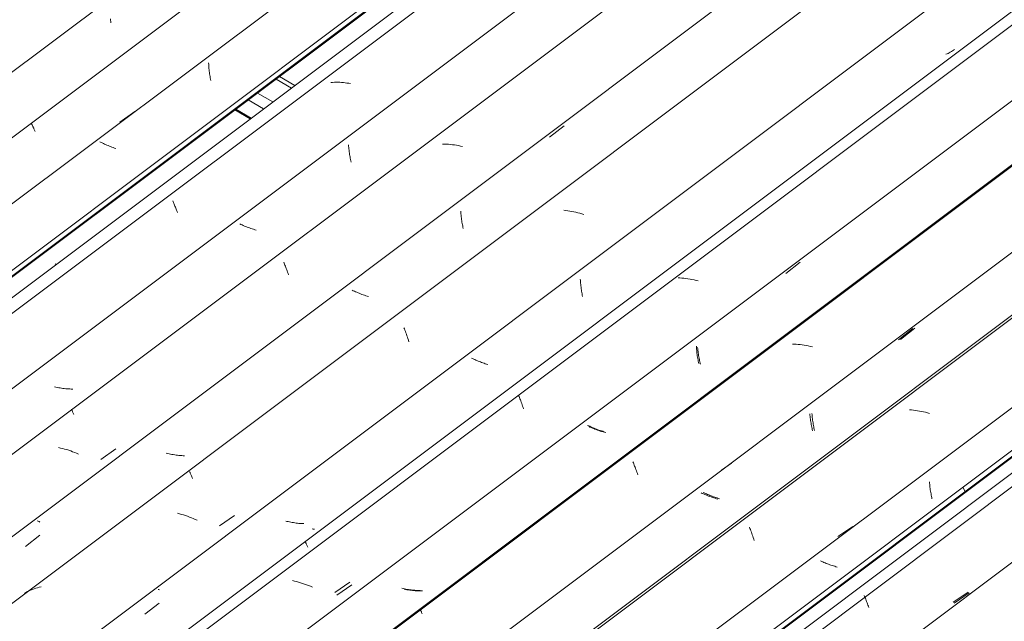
# Model space of a CAD drawing. Header units: metres. Extents: x -16.8 to 29.9, y -11.9 to 37.1.
# Tile 125 of 202: x 22.019 to 23.125, y -7.216 to -6.54. Entities that reach past the tile are written whole.
import ezdxf

# ---------------------------------------------------------------- set-up
doc = ezdxf.new("R2010")
doc.units = ezdxf.units.M
for name, color, linetype, lineweight in [('A-FLOR-PATT', 7, 'Continuous', 5), ('A-GLAZ-CWMG', 7, 'Continuous', 5), ('A-ROOF', 7, 'Continuous', 5)]:
    doc.layers.add(name, color=color, linetype=linetype, lineweight=lineweight)

# ---------------------------------------------------------------- blocks, each defined once
blk = doc.blocks.new('FP_590-ISO_04')
at = {"layer": 'A-GLAZ-CWMG'}
blk.add_line((8.3791, -4.7876), (4.712, -7.54), dxfattribs=at)
at = {"layer": 'A-GLAZ-CWMG', "color": 9, "true_color": 0xc0c0c0}
for p, q in [((5.9647, -6.6105), (5.9627, -6.6107)), ((5.9667, -6.6104), (5.9647, -6.6105)), ((5.9687, -6.6104), (5.9667, -6.6104)), ((5.9707, -6.6104), (5.9687, -6.6104)), ((5.9727, -6.6104), (5.9707, -6.6104)), ((5.9747, -6.6106), (5.9727, -6.6104)), ((5.9768, -6.6107), (5.9747, -6.6106)), ((5.9788, -6.6109), (5.9768, -6.6107)), ((5.9809, -6.6112), (5.9788, -6.6109)), ((5.983, -6.6115), (5.9809, -6.6112)), ((5.985, -6.6119), (5.983, -6.6115)), ((5.785, -6.7438), (5.7854, -6.7446)), ((5.7854, -6.7446), (5.7858, -6.7455)), ((5.7858, -6.7455), (5.7862, -6.7465)), ((5.7862, -6.7465), (5.7866, -6.7475)), ((5.7866, -6.7475), (5.7871, -6.7485)), ((5.7871, -6.7485), (5.7875, -6.7496)), ((5.7875, -6.7496), (5.788, -6.7507)), ((5.788, -6.7507), (5.7885, -6.7519)), ((5.7885, -6.7519), (5.789, -6.7531)), ((5.789, -6.7531), (5.7894, -6.7543)), ((5.7894, -6.7543), (5.7899, -6.7556)), ((5.7899, -6.7556), (5.7904, -6.7569))]:
    blk.add_line(p, q, dxfattribs=at)
blk = doc.blocks.new('FP_591-ISO_04')
at = {"layer": 'A-GLAZ-CWMG', "color": 9, "true_color": 0xc0c0c0}
for p, q in [((5.9826, -6.6806), (5.9827, -6.6822)), ((5.9827, -6.6822), (5.9828, -6.6837)), ((5.9828, -6.6837), (5.983, -6.6853)), ((5.983, -6.6853), (5.9832, -6.6868)), ((5.9832, -6.6868), (5.9834, -6.6884)), ((5.9834, -6.6884), (5.9836, -6.6899)), ((5.9836, -6.6899), (5.9838, -6.6914)), ((5.9838, -6.6914), (5.9841, -6.6929)), ((5.9841, -6.6929), (5.9843, -6.6943)), ((5.9843, -6.6943), (5.9846, -6.6958)), ((5.9846, -6.6958), (5.9849, -6.6972)), ((5.9849, -6.6972), (5.9852, -6.6986)), ((5.9852, -6.6986), (5.9855, -6.7)), ((5.8616, -6.7702), (5.8603, -6.7696)), ((5.863, -6.7708), (5.8616, -6.7702)), ((5.8644, -6.7714), (5.863, -6.7708)), ((5.8657, -6.772), (5.8644, -6.7714)), ((5.8672, -6.7725), (5.8657, -6.772)), ((5.8686, -6.7731), (5.8672, -6.7725)), ((5.87, -6.7737), (5.8686, -6.7731)), ((5.8715, -6.7742), (5.87, -6.7737)), ((5.873, -6.7747), (5.8715, -6.7742)), ((5.8744, -6.7752), (5.873, -6.7747)), ((5.8759, -6.7757), (5.8744, -6.7752)), ((5.8775, -6.7762), (5.8759, -6.7757)), ((5.879, -6.7767), (5.8775, -6.7762)), ((5.6537, -6.9531), (5.6521, -6.9528)), ((5.6553, -6.9535), (5.6537, -6.9531)), ((5.6569, -6.9538), (5.6553, -6.9535)), ((5.6584, -6.9541), (5.6569, -6.9538)), ((5.66, -6.9543), (5.6584, -6.9541)), ((5.6616, -6.9545), (5.66, -6.9543)), ((5.6632, -6.9547), (5.6616, -6.9545)), ((5.6648, -6.9549), (5.6632, -6.9547)), ((5.6664, -6.9551), (5.6648, -6.9549)), ((5.668, -6.9552), (5.6664, -6.9551)), ((5.6696, -6.9552), (5.668, -6.9552)), ((5.6711, -6.9553), (5.6696, -6.9552)), ((5.6727, -6.9553), (5.6711, -6.9553))]:
    blk.add_line(p, q, dxfattribs=at)
blk = doc.blocks.new('FP_592-ISO_04')
at = {"layer": 'A-GLAZ-CWMG'}
blk.add_line((8.6037, -4.7776), (4.8325, -7.6081), dxfattribs=at)
at = {"layer": 'A-GLAZ-CWMG', "color": 9, "true_color": 0xc0c0c0}
for p, q in [((6.0904, -6.6799), (6.0882, -6.6798)), ((6.0926, -6.6799), (6.0904, -6.6799)), ((6.0948, -6.68), (6.0926, -6.6799)), ((6.0971, -6.6802), (6.0948, -6.68)), ((6.0993, -6.6805), (6.0971, -6.6802)), ((6.1016, -6.6808), (6.0993, -6.6805)), ((6.1038, -6.6811), (6.1016, -6.6808)), ((6.1061, -6.6816), (6.1038, -6.6811)), ((6.1084, -6.682), (6.1061, -6.6816)), ((6.1107, -6.6826), (6.1084, -6.682)), ((5.9098, -6.8127), (5.9102, -6.8137)), ((5.9102, -6.8137), (5.9107, -6.8149)), ((5.9107, -6.8149), (5.9112, -6.816)), ((5.9112, -6.816), (5.9117, -6.8172)), ((5.9117, -6.8172), (5.9122, -6.8185)), ((5.9122, -6.8185), (5.9127, -6.8198)), ((5.9127, -6.8198), (5.9132, -6.8211)), ((5.9132, -6.8211), (5.9137, -6.8225)), ((5.9137, -6.8225), (5.9142, -6.8239)), ((5.9142, -6.8239), (5.9148, -6.8254)), ((5.9148, -6.8254), (5.9153, -6.8269)), ((5.6714, -6.978), (5.6714, -6.9783)), ((5.6714, -6.9783), (5.6715, -6.9786)), ((5.6715, -6.9786), (5.6717, -6.979)), ((5.6717, -6.979), (5.6719, -6.9794)), ((5.6719, -6.9794), (5.6721, -6.9799)), ((5.6721, -6.9799), (5.6723, -6.9804)), ((5.6723, -6.9804), (5.6726, -6.981)), ((5.6726, -6.981), (5.6728, -6.9816)), ((5.6728, -6.9816), (5.6731, -6.9823)), ((5.6731, -6.9823), (5.6735, -6.983)), ((5.6735, -6.983), (5.6738, -6.9838)), ((5.6591, -7.0216), (5.6568, -7.021)), ((5.6614, -7.0221), (5.6591, -7.0216)), ((5.6636, -7.0228), (5.6614, -7.0221)), ((5.6659, -7.0234), (5.6636, -7.0228)), ((5.6682, -7.0241), (5.6659, -7.0234)), ((5.6704, -7.0249), (5.6682, -7.0241)), ((5.6726, -7.0257), (5.6704, -7.0249)), ((5.6749, -7.0266), (5.6726, -7.0257)), ((5.7043, -7.0344), (5.721, -7.0226)), ((5.6771, -7.0274), (5.6749, -7.0266)), ((5.6792, -7.0284), (5.6771, -7.0274))]:
    blk.add_line(p, q, dxfattribs=at)
blk = doc.blocks.new('FP_593-ISO_04')
at = {"layer": 'A-GLAZ-CWMG', "color": 9, "true_color": 0xc0c0c0}
for p, q in [((6.2086, -6.6721), (6.2248, -6.6595)), ((6.1088, -6.7552), (6.1089, -6.7568)), ((6.1089, -6.7568), (6.109, -6.7584)), ((6.109, -6.7584), (6.1092, -6.7599)), ((6.1092, -6.7599), (6.1093, -6.7615)), ((6.1093, -6.7615), (6.1095, -6.763)), ((6.1095, -6.763), (6.1097, -6.7645)), ((6.1097, -6.7645), (6.1099, -6.766)), ((6.1099, -6.766), (6.1101, -6.7675)), ((6.1101, -6.7675), (6.1103, -6.769)), ((6.1103, -6.769), (6.1106, -6.7705)), ((6.1106, -6.7705), (6.1109, -6.7719)), ((6.1109, -6.7719), (6.1111, -6.7734)), ((6.1111, -6.7734), (6.1114, -6.7748)), ((5.9879, -6.8447), (5.9866, -6.8441)), ((5.9892, -6.8453), (5.9879, -6.8447)), ((5.9905, -6.8459), (5.9892, -6.8453)), ((5.9919, -6.8465), (5.9905, -6.8459)), ((5.9933, -6.8471), (5.9919, -6.8465)), ((5.9947, -6.8476), (5.9933, -6.8471)), ((5.9961, -6.8482), (5.9947, -6.8476)), ((5.9975, -6.8488), (5.9961, -6.8482)), ((5.999, -6.8493), (5.9975, -6.8488)), ((6.0004, -6.8498), (5.999, -6.8493)), ((6.0019, -6.8503), (6.0004, -6.8498)), ((6.0034, -6.8508), (6.0019, -6.8503)), ((6.0049, -6.8513), (6.0034, -6.8508)), ((5.7794, -7.0277), (5.7778, -7.0274)), ((5.781, -7.0281), (5.7794, -7.0277)), ((5.7825, -7.0284), (5.781, -7.0281)), ((5.7841, -7.0287), (5.7825, -7.0284)), ((5.7857, -7.029), (5.7841, -7.0287)), ((5.7873, -7.0293), (5.7857, -7.029)), ((5.7889, -7.0295), (5.7873, -7.0293)), ((5.7904, -7.0297), (5.7889, -7.0295)), ((5.792, -7.0299), (5.7904, -7.0297)), ((5.7936, -7.03), (5.792, -7.0299)), ((5.7952, -7.0301), (5.7936, -7.03)), ((5.7968, -7.0302), (5.7952, -7.0301)), ((5.7983, -7.0302), (5.7968, -7.0302)), ((5.6338, -7.1038), (5.6328, -7.1033)), ((5.6348, -7.1044), (5.6338, -7.1038)), ((5.6358, -7.1049), (5.6348, -7.1044)), ((5.6195, -7.1323), (5.6357, -7.1197))]:
    blk.add_line(p, q, dxfattribs=at)
blk = doc.blocks.new('FP_594-ISO_04')
at = {"layer": 'A-GLAZ-CWMG'}
blk.add_line((11.3491, -2.8845), (4.9604, -7.6796), dxfattribs=at)
at = {"layer": 'A-GLAZ-CWMG', "color": 9, "true_color": 0xc0c0c0}
for p, q in [((6.2267, -6.7544), (6.2244, -6.7542)), ((6.229, -6.7548), (6.2267, -6.7544)), ((6.2312, -6.7551), (6.229, -6.7548)), ((6.2335, -6.7555), (6.2312, -6.7551)), ((6.2358, -6.756), (6.2335, -6.7555)), ((6.238, -6.7565), (6.2358, -6.756)), ((6.2403, -6.757), (6.238, -6.7565)), ((6.2426, -6.7576), (6.2403, -6.757)), ((6.2448, -6.7583), (6.2426, -6.7576)), ((6.2471, -6.759), (6.2448, -6.7583)), ((6.0449, -6.8863), (6.0454, -6.8877)), ((6.0454, -6.8877), (6.046, -6.8891)), ((6.046, -6.8891), (6.0465, -6.8906)), ((6.0465, -6.8906), (6.0471, -6.8921)), ((6.0471, -6.8921), (6.0476, -6.8936)), ((6.0476, -6.8936), (6.0482, -6.8953)), ((6.0482, -6.8953), (6.0488, -6.8969)), ((6.0488, -6.8969), (6.0493, -6.8986)), ((6.0493, -6.8986), (6.0499, -6.9004)), ((6.0499, -6.9004), (6.0505, -6.9022)), ((5.804, -7.0481), (5.8042, -7.0487)), ((5.8042, -7.0487), (5.8045, -7.0492)), ((5.8045, -7.0492), (5.8047, -7.0499)), ((5.8047, -7.0499), (5.805, -7.0506)), ((5.805, -7.0506), (5.8054, -7.0514)), ((5.8054, -7.0514), (5.8057, -7.0522)), ((5.8057, -7.0522), (5.8061, -7.053)), ((5.8061, -7.053), (5.8065, -7.054)), ((5.8065, -7.054), (5.8069, -7.0549)), ((5.8069, -7.0549), (5.8073, -7.056)), ((5.7926, -7.0956), (5.7903, -7.095)), ((5.7949, -7.0962), (5.7926, -7.0956)), ((5.7971, -7.0969), (5.7949, -7.0962)), ((5.7994, -7.0976), (5.7971, -7.0969)), ((5.8016, -7.0984), (5.7994, -7.0976)), ((5.8038, -7.0992), (5.8016, -7.0984)), ((5.806, -7.1001), (5.8038, -7.0992)), ((5.8082, -7.101), (5.806, -7.1001)), ((5.8104, -7.1019), (5.8082, -7.101)), ((5.8126, -7.1029), (5.8104, -7.1019)), ((5.8375, -7.1091), (5.8544, -7.0975)), ((5.6273, -7.1806), (5.6254, -7.1814)), ((5.6292, -7.1799), (5.6273, -7.1806)), ((5.6311, -7.1793), (5.6292, -7.1799)), ((5.6331, -7.1787), (5.6311, -7.1793)), ((5.6351, -7.1781), (5.6331, -7.1787)), ((5.6371, -7.1777), (5.6351, -7.1781)), ((5.6201, -7.1841), (5.6184, -7.1851)), ((5.6218, -7.1831), (5.6201, -7.1841)), ((5.6236, -7.1822), (5.6218, -7.1831)), ((5.6254, -7.1814), (5.6236, -7.1822))]:
    blk.add_line(p, q, dxfattribs=at)
blk = doc.blocks.new('FP_595-ISO_04')
at = {"layer": 'A-GLAZ-CWMG', "color": 9, "true_color": 0xc0c0c0}
for p, q in [((6.6553, -6.5783), (6.654, -6.5789)), ((6.6565, -6.5778), (6.6553, -6.5783)), ((6.6577, -6.5772), (6.6565, -6.5778)), ((6.6589, -6.5765), (6.6577, -6.5772)), ((6.6601, -6.5758), (6.6589, -6.5765)), ((6.6612, -6.5751), (6.6601, -6.5758)), ((6.6623, -6.5744), (6.6612, -6.5751)), ((6.6635, -6.5736), (6.6623, -6.5744)), ((6.2431, -6.8316), (6.2432, -6.8332)), ((6.2432, -6.8332), (6.2433, -6.8348)), ((6.2433, -6.8348), (6.2434, -6.8363)), ((6.2434, -6.8363), (6.2435, -6.8379)), ((6.2435, -6.8379), (6.2437, -6.8394)), ((6.2437, -6.8394), (6.2439, -6.8409)), ((6.2439, -6.8409), (6.2441, -6.8425)), ((6.2441, -6.8425), (6.2443, -6.844)), ((6.2443, -6.844), (6.2445, -6.8454)), ((6.2445, -6.8454), (6.2448, -6.8469)), ((6.2448, -6.8469), (6.2451, -6.8483)), ((6.2451, -6.8483), (6.2453, -6.8498)), ((6.2453, -6.8498), (6.2456, -6.8512)), ((6.122, -6.921), (6.1209, -6.9204)), ((6.1233, -6.9216), (6.122, -6.921)), ((6.1245, -6.9221), (6.1233, -6.9216)), ((6.1257, -6.9227), (6.1245, -6.9221)), ((6.127, -6.9232), (6.1257, -6.9227)), ((6.1283, -6.9238), (6.127, -6.9232)), ((6.1296, -6.9243), (6.1283, -6.9238)), ((6.1309, -6.9248), (6.1296, -6.9243)), ((6.1322, -6.9253), (6.1309, -6.9248)), ((6.1336, -6.9258), (6.1322, -6.9253)), ((6.1349, -6.9263), (6.1336, -6.9258)), ((6.1363, -6.9268), (6.1349, -6.9263)), ((6.1377, -6.9273), (6.1363, -6.9268)), ((6.1391, -6.9277), (6.1377, -6.9273)), ((5.9134, -7.1041), (5.912, -7.1037)), ((5.9148, -7.1044), (5.9134, -7.1041)), ((5.9163, -7.1047), (5.9148, -7.1044)), ((5.9178, -7.105), (5.9163, -7.1047)), ((5.9192, -7.1053), (5.9178, -7.105)), ((5.9207, -7.1055), (5.9192, -7.1053)), ((5.9221, -7.1058), (5.9207, -7.1055)), ((5.9236, -7.106), (5.9221, -7.1058)), ((5.9251, -7.1062), (5.9236, -7.106)), ((5.9266, -7.1063), (5.9251, -7.1062)), ((5.928, -7.1064), (5.9266, -7.1063)), ((5.9295, -7.1065), (5.928, -7.1064)), ((5.931, -7.1066), (5.9295, -7.1065)), ((5.9324, -7.1066), (5.931, -7.1066)), ((5.7694, -7.1808), (5.7687, -7.1805)), ((5.7701, -7.1812), (5.7694, -7.1808)), ((5.7537, -7.2086), (5.7699, -7.196))]:
    blk.add_line(p, q, dxfattribs=at)
blk = doc.blocks.new('FP_596-ISO_04')
at = {"layer": 'A-GLAZ-CWMG'}
blk.add_line((11.4823, -2.9624), (5.0936, -7.7575), dxfattribs=at)
at = {"layer": 'A-GLAZ-CWMG', "color": 9, "true_color": 0xc0c0c0}
for p, q in [((6.3551, -6.8303), (6.3529, -6.8302)), ((6.3573, -6.8305), (6.3551, -6.8303)), ((6.3596, -6.8307), (6.3573, -6.8305)), ((6.3618, -6.831), (6.3596, -6.8307)), ((6.3641, -6.8313), (6.3618, -6.831)), ((6.3664, -6.8317), (6.3641, -6.8313)), ((6.3686, -6.8321), (6.3664, -6.8317)), ((6.3709, -6.8326), (6.3686, -6.8321)), ((6.3732, -6.8332), (6.3709, -6.8326)), ((6.3755, -6.8337), (6.3732, -6.8332)), ((6.1737, -6.9626), (6.1742, -6.9638)), ((6.1742, -6.9638), (6.1747, -6.9649)), ((6.1747, -6.9649), (6.1752, -6.9662)), ((6.1752, -6.9662), (6.1757, -6.9674)), ((6.1757, -6.9674), (6.1762, -6.9687)), ((6.1762, -6.9687), (6.1767, -6.9701)), ((6.1767, -6.9701), (6.1772, -6.9715)), ((6.1772, -6.9715), (6.1777, -6.9729)), ((6.1777, -6.9729), (6.1782, -6.9744)), ((6.1782, -6.9744), (6.1787, -6.9759)), ((6.1787, -6.9759), (6.1793, -6.9774)), ((5.9341, -7.1267), (5.9342, -7.1271)), ((5.9342, -7.1271), (5.9344, -7.1275)), ((5.9344, -7.1275), (5.9346, -7.1279)), ((5.9346, -7.1279), (5.9348, -7.1284)), ((5.9348, -7.1284), (5.935, -7.1289)), ((5.935, -7.1289), (5.9352, -7.1295)), ((5.9352, -7.1295), (5.9355, -7.1302)), ((5.9355, -7.1302), (5.9358, -7.1308)), ((5.9358, -7.1308), (5.9361, -7.1316)), ((5.9361, -7.1316), (5.9365, -7.1323)), ((5.9365, -7.1323), (5.9368, -7.1332)), ((5.922, -7.1713), (5.9197, -7.1707)), ((5.9242, -7.1718), (5.922, -7.1713)), ((5.9265, -7.1724), (5.9242, -7.1718)), ((5.9287, -7.1731), (5.9265, -7.1724)), ((5.931, -7.1738), (5.9287, -7.1731)), ((5.9332, -7.1746), (5.931, -7.1738)), ((5.9355, -7.1754), (5.9332, -7.1746)), ((5.9377, -7.1762), (5.9355, -7.1754)), ((5.9399, -7.1771), (5.9377, -7.1762)), ((5.9421, -7.178), (5.9399, -7.1771)), ((5.9673, -7.1839), (5.9841, -7.1723))]:
    blk.add_line(p, q, dxfattribs=at)
blk = doc.blocks.new('FP_597-ISO_04')
at = {"layer": 'A-GLAZ-CWMG', "color": 9, "true_color": 0xc0c0c0}
for p, q in [((6.3735, -6.9072), (6.3736, -6.9088)), ((6.3736, -6.9088), (6.3737, -6.9104)), ((6.3737, -6.9104), (6.3739, -6.9119)), ((6.3739, -6.9119), (6.374, -6.9135)), ((6.374, -6.9135), (6.3742, -6.915)), ((6.3742, -6.915), (6.3744, -6.9165)), ((6.3744, -6.9165), (6.3746, -6.918)), ((6.3746, -6.918), (6.3749, -6.9195)), ((6.3749, -6.9195), (6.3751, -6.921)), ((6.3751, -6.921), (6.3754, -6.9224)), ((6.3754, -6.9224), (6.3756, -6.9239)), ((6.3756, -6.9239), (6.3759, -6.9253)), ((6.3759, -6.9253), (6.3762, -6.9267)), ((6.2525, -6.9967), (6.2513, -6.9961)), ((6.2537, -6.9972), (6.2525, -6.9967)), ((6.2549, -6.9978), (6.2537, -6.9972)), ((6.2562, -6.9984), (6.2549, -6.9978)), ((6.2575, -6.9989), (6.2562, -6.9984)), ((6.2588, -6.9994), (6.2575, -6.9989)), ((6.2601, -6.9999), (6.2588, -6.9994)), ((6.2614, -7.0005), (6.2601, -6.9999)), ((6.2628, -7.001), (6.2614, -7.0005)), ((6.2641, -7.0014), (6.2628, -7.001)), ((6.2655, -7.0019), (6.2641, -7.0014)), ((6.2669, -7.0024), (6.2655, -7.0019)), ((6.2683, -7.0028), (6.2669, -7.0024)), ((6.2697, -7.0033), (6.2683, -7.0028)), ((6.0441, -7.1796), (6.0427, -7.1793)), ((6.0456, -7.1799), (6.0441, -7.1796)), ((6.047, -7.1802), (6.0456, -7.1799)), ((6.0485, -7.1805), (6.047, -7.1802)), ((6.05, -7.1808), (6.0485, -7.1805)), ((6.0514, -7.181), (6.05, -7.1808)), ((6.0529, -7.1812), (6.0514, -7.181)), ((6.0544, -7.1814), (6.0529, -7.1812)), ((6.0558, -7.1815), (6.0544, -7.1814)), ((6.0573, -7.1816), (6.0558, -7.1815)), ((6.0588, -7.1817), (6.0573, -7.1816)), ((6.0602, -7.1818), (6.0588, -7.1817)), ((6.0617, -7.1819), (6.0602, -7.1818)), ((6.0632, -7.1819), (6.0617, -7.1819))]:
    blk.add_line(p, q, dxfattribs=at)
blk = doc.blocks.new('FP_598-ISO_04')
at = {"layer": 'A-GLAZ-CWMG'}
blk.add_line((11.6121, -3.0375), (5.2234, -7.8326), dxfattribs=at)
at = {"layer": 'A-GLAZ-CWMG', "color": 9, "true_color": 0xc0c0c0}
for p, q in [((6.4836, -6.9048), (6.4814, -6.9048)), ((6.4858, -6.9049), (6.4836, -6.9048)), ((6.488, -6.9051), (6.4858, -6.9049)), ((6.4903, -6.9053), (6.488, -6.9051)), ((6.4925, -6.9056), (6.4903, -6.9053)), ((6.4948, -6.906), (6.4925, -6.9056)), ((6.4971, -6.9064), (6.4948, -6.906)), ((6.4993, -6.9068), (6.4971, -6.9064)), ((6.5016, -6.9073), (6.4993, -6.9068)), ((6.5039, -6.9079), (6.5016, -6.9073)), ((6.3022, -7.0373), (6.3027, -7.0383)), ((6.3027, -7.0383), (6.3031, -7.0395)), ((6.3031, -7.0395), (6.3036, -7.0407)), ((6.3036, -7.0407), (6.3041, -7.0419)), ((6.3041, -7.0419), (6.3046, -7.0431)), ((6.3046, -7.0431), (6.3051, -7.0444)), ((6.3051, -7.0444), (6.3056, -7.0458)), ((6.3056, -7.0458), (6.3061, -7.0472)), ((6.3061, -7.0472), (6.3066, -7.0486)), ((6.4017, -7.0464), (6.4129, -7.0387)), ((6.3066, -7.0486), (6.3072, -7.0501)), ((6.3072, -7.0501), (6.3077, -7.0516)), ((6.063, -7.2022), (6.0631, -7.2025)), ((6.0631, -7.2025), (6.0632, -7.2028)), ((6.0632, -7.2028), (6.0633, -7.2032)), ((6.0633, -7.2032), (6.0635, -7.2037)), ((6.0635, -7.2037), (6.0637, -7.2041)), ((6.0637, -7.2041), (6.0639, -7.2047)), ((6.0639, -7.2047), (6.0642, -7.2053)), ((6.0642, -7.2053), (6.0645, -7.2059)), ((6.0645, -7.2059), (6.0648, -7.2066)), ((6.0648, -7.2066), (6.0651, -7.2073)), ((6.0651, -7.2073), (6.0654, -7.2081))]:
    blk.add_line(p, q, dxfattribs=at)
blk = doc.blocks.new('FP_599-ISO_04')
at = {"layer": 'A-GLAZ-CWMG', "color": 9, "true_color": 0xc0c0c0}
for p, q in [((6.6029, -6.8995), (6.6191, -6.8869)), ((6.5033, -6.9827), (6.5035, -6.9842)), ((6.5035, -6.9842), (6.5036, -6.9858)), ((6.5036, -6.9858), (6.5038, -6.9873)), ((6.5038, -6.9873), (6.5039, -6.9888)), ((6.5039, -6.9888), (6.5041, -6.9904)), ((6.5041, -6.9904), (6.5043, -6.9919)), ((6.5043, -6.9919), (6.5046, -6.9934)), ((6.5046, -6.9934), (6.5048, -6.9948)), ((6.5048, -6.9948), (6.5051, -6.9963)), ((6.5051, -6.9963), (6.5054, -6.9977)), ((6.5054, -6.9977), (6.5056, -6.9991)), ((6.5056, -6.9991), (6.5059, -7.0005)), ((6.5059, -7.0005), (6.5062, -7.0019)), ((6.3823, -7.0721), (6.3811, -7.0716)), ((6.3836, -7.0727), (6.3823, -7.0721)), ((6.3848, -7.0733), (6.3836, -7.0727)), ((6.3861, -7.0738), (6.3848, -7.0733)), ((6.3874, -7.0743), (6.3861, -7.0738)), ((6.3887, -7.0748), (6.3874, -7.0743)), ((6.3901, -7.0754), (6.3887, -7.0748)), ((6.3914, -7.0759), (6.3901, -7.0754)), ((6.3928, -7.0763), (6.3914, -7.0759)), ((6.3941, -7.0768), (6.3928, -7.0763)), ((6.3955, -7.0773), (6.3941, -7.0768)), ((6.3969, -7.0777), (6.3955, -7.0773)), ((6.3983, -7.0782), (6.3969, -7.0777)), ((6.3997, -7.0786), (6.3983, -7.0782))]:
    blk.add_line(p, q, dxfattribs=at)
blk = doc.blocks.new('FP_600-ISO_04')
at = {"layer": 'A-GLAZ-CWMG'}
blk.add_line((11.656, -3.1768), (5.3517, -7.9085), dxfattribs=at)
blk = doc.blocks.new('FP_602-ISO_04')
at = {"layer": 'A-GLAZ-CWMG'}
blk.add_line((5.46, -7.984), (11.7741, -3.245), dxfattribs=at)
blk = doc.blocks.new('Rectangular Mullion - Telha Fibrocimento - Ondulada-1908998-ISO_04')
at = {"layer": 'A-GLAZ-CWMG', "true_color": 0xc0c0c0}
h = blk.add_hatch(dxfattribs=at)
h.set_pattern_fill('FP_67', color=9, style=0, pattern_type=2)
h.set_pattern_definition([(352.943, (5.127, -6.381), (0.5141535, 0.0736507), [0.02137, -0.36719, 0.02137, -2.44]), (352.943, (5.127, -6.381), (0.5141535, 0.0736507), [-0.40993, -0.36719, 0.02137, -0.75575, -1.295]), (352.943, (5.127, -6.381), (0.5141535, 0.0736507), [-1.554, 0.02137, -0.36719, 0.02137, -0.88527]), (352.943, (5.127, -6.381), (0.5141535, 0.0736507), [-1.964, -0.23767, 0.02137, -0.62623]), (116.867, (5.319, -6.336), (-0.3683943, 0.452577), [0.02347, -0.40317, 0.02347, -2.679]), (116.867, (5.319, -6.336), (-0.3683943, 0.452577), [-0.4501, -0.40317, 0.02347, -0.82981, -1.422]), (116.867, (5.319, -6.336), (-0.3683943, 0.452577), [-1.707, 0.02347, -0.40317, 0.02347, -0.97202]), (116.867, (5.319, -6.336), (-0.3683943, 0.452577), [-2.157, -0.26096, 0.02347, -0.6876]), (239.918, (5.384, -6.07), (-0.1457585, -0.5262284), [0.02116, -0.36351, 0.02116, -2.415]), (239.918, (5.384, -6.07), (-0.1457585, -0.5262284), [-0.40582, -0.36351, 0.02116, -0.74817, -1.282]), (239.918, (5.384, -6.07), (-0.1457585, -0.5262284), [-1.539, 0.02116, -0.36351, 0.02116, -0.87639]), (239.918, (5.384, -6.07), (-0.1457585, -0.5262284), [-1.944, -0.23528, 0.02116, -0.61995])])
h.paths.add_polyline_path([(5.4634, -7.9802), (11.7731, -3.2444), (11.7682, -3.2416), (5.4604, -7.9759), (5.4613, -7.9771)])
at = {"layer": 'A-GLAZ-CWMG'}
for p, q in [((4.8976, -7.6517), (11.2059, -2.917)), ((5.0326, -7.7297), (11.341, -2.9949)), ((5.2921, -7.8795), (11.6005, -3.1448)), ((5.4604, -7.9759), (11.7682, -3.2416)), ((5.4634, -7.9802), (11.7731, -3.2444)), ((4.6833, -7.5439), (8.3663, -4.7796)), ((4.7724, -7.5795), (8.4435, -4.8241))]:
    blk.add_line(p, q, dxfattribs=at)
for name in ['FP_594-ISO_04', 'FP_596-ISO_04', 'FP_592-ISO_04', 'FP_598-ISO_04', 'FP_593-ISO_04', 'FP_595-ISO_04', 'FP_600-ISO_04', 'FP_597-ISO_04', 'FP_602-ISO_04', 'FP_599-ISO_04', 'FP_590-ISO_04', 'FP_591-ISO_04']:
    blk.add_blockref(name, (0, 0), dxfattribs=at)
blk = doc.blocks.new('FP_610-ISO_04')
at = {"layer": 'A-GLAZ-CWMG', "color": 9, "true_color": 0xc0c0c0}
for p, q in [((5.943, -7.1127), (5.9418, -7.1126)), ((5.9443, -7.1127), (5.943, -7.1127))]:
    blk.add_line(p, q, dxfattribs=at)
blk = doc.blocks.new('FP_611-ISO_04')
at = {"layer": 'A-GLAZ-CWMG'}
blk.add_line((11.4077, -3.0338), (5.1031, -7.7658), dxfattribs=at)
at = {"layer": 'A-GLAZ-CWMG', "color": 9, "true_color": 0xc0c0c0}
blk.add_line((5.9695, -7.1872), (5.9863, -7.1755), dxfattribs=at)
blk = doc.blocks.new('FP_612-ISO_04')
at = {"layer": 'A-GLAZ-CWMG', "color": 9, "true_color": 0xc0c0c0}
for p, q in [((6.4741, -6.8252), (6.4903, -6.8125)), ((6.3748, -6.9084), (6.375, -6.91)), ((6.375, -6.91), (6.3752, -6.9115)), ((6.3752, -6.9115), (6.3754, -6.9131)), ((6.3754, -6.9131), (6.3756, -6.9146)), ((6.3756, -6.9146), (6.3758, -6.9161)), ((6.3758, -6.9161), (6.376, -6.9176)), ((6.376, -6.9176), (6.3763, -6.919)), ((6.3763, -6.919), (6.3766, -6.9205)), ((6.3766, -6.9205), (6.3769, -6.9219)), ((6.3769, -6.9219), (6.3771, -6.9233)), ((6.3771, -6.9233), (6.3775, -6.9247)), ((6.3775, -6.9247), (6.3778, -6.9261)), ((6.3778, -6.9261), (6.3781, -6.9274)), ((6.2539, -6.9981), (6.2526, -6.9975)), ((6.2553, -6.9987), (6.2539, -6.9981)), ((6.2567, -6.9993), (6.2553, -6.9987)), ((6.2582, -6.9998), (6.2567, -6.9993)), ((6.2596, -7.0004), (6.2582, -6.9998)), ((6.2611, -7.0009), (6.2596, -7.0004)), ((6.2625, -7.0015), (6.2611, -7.0009)), ((6.264, -7.002), (6.2625, -7.0015)), ((6.2655, -7.0025), (6.264, -7.002)), ((6.267, -7.0029), (6.2655, -7.0025)), ((6.2686, -7.0034), (6.267, -7.0029)), ((6.2701, -7.0038), (6.2686, -7.0034)), ((6.2716, -7.0043), (6.2701, -7.0038)), ((6.0466, -7.1807), (6.045, -7.1804)), ((6.0482, -7.181), (6.0466, -7.1807)), ((6.0498, -7.1812), (6.0482, -7.181)), ((6.0514, -7.1814), (6.0498, -7.1812)), ((6.053, -7.1816), (6.0514, -7.1814)), ((6.0545, -7.1818), (6.053, -7.1816)), ((6.0561, -7.1819), (6.0545, -7.1818)), ((6.0577, -7.182), (6.0561, -7.1819)), ((6.0593, -7.1821), (6.0577, -7.182)), ((6.0609, -7.1821), (6.0593, -7.1821)), ((6.0625, -7.1822), (6.0609, -7.1821)), ((6.064, -7.1821), (6.0625, -7.1822)), ((6.0656, -7.1821), (6.064, -7.1821))]:
    blk.add_line(p, q, dxfattribs=at)
blk = doc.blocks.new('FP_613-ISO_04')
at = {"layer": 'A-GLAZ-CWMG'}
blk.add_line((11.6122, -3.0387), (5.2235, -7.8338), dxfattribs=at)
blk = doc.blocks.new('FP_614-ISO_04')
at = {"layer": 'A-GLAZ-CWMG', "color": 9, "true_color": 0xc0c0c0}
for p, q in [((6.6005, -6.9), (6.6168, -6.8873)), ((6.5011, -6.9831), (6.5012, -6.9847)), ((6.5012, -6.9847), (6.5014, -6.9862)), ((6.5014, -6.9862), (6.5015, -6.9878)), ((6.5015, -6.9878), (6.5017, -6.9893)), ((6.5017, -6.9893), (6.5019, -6.9908)), ((6.5019, -6.9908), (6.5021, -6.9923)), ((6.5021, -6.9923), (6.5024, -6.9938)), ((6.5024, -6.9938), (6.5026, -6.9953)), ((6.5026, -6.9953), (6.5029, -6.9967)), ((6.5029, -6.9967), (6.5032, -6.9981)), ((6.5032, -6.9981), (6.5035, -6.9995)), ((6.5035, -6.9995), (6.5038, -7.0009)), ((6.5038, -7.0009), (6.5041, -7.0023)), ((6.3802, -7.0727), (6.3788, -7.0721)), ((6.3815, -7.0733), (6.3802, -7.0727)), ((6.3829, -7.0739), (6.3815, -7.0733)), ((6.3843, -7.0744), (6.3829, -7.0739)), ((6.3857, -7.075), (6.3843, -7.0744)), ((6.3871, -7.0756), (6.3857, -7.075)), ((6.3886, -7.0761), (6.3871, -7.0756)), ((6.3901, -7.0766), (6.3886, -7.0761)), ((6.3915, -7.0771), (6.3901, -7.0766)), ((6.393, -7.0776), (6.3915, -7.0771)), ((6.3945, -7.0781), (6.393, -7.0776)), ((6.3961, -7.0786), (6.3945, -7.0781)), ((6.3976, -7.079), (6.3961, -7.0786))]:
    blk.add_line(p, q, dxfattribs=at)
blk = doc.blocks.new('FP_615-ISO_04')
at = {"layer": 'A-GLAZ-CWMG'}
blk.add_line((11.7402, -3.1103), (5.3515, -7.9054), dxfattribs=at)
at = {"layer": 'A-GLAZ-CWMG', "color": 9, "true_color": 0xc0c0c0}
for p, q in [((6.6152, -6.9788), (6.613, -6.9786)), ((6.6174, -6.979), (6.6152, -6.9788)), ((6.6197, -6.9793), (6.6174, -6.979)), ((6.6219, -6.9796), (6.6197, -6.9793)), ((6.6242, -6.98), (6.6219, -6.9796)), ((6.6265, -6.9804), (6.6242, -6.98)), ((6.6287, -6.9809), (6.6265, -6.9804)), ((6.631, -6.9814), (6.6287, -6.9809)), ((6.6333, -6.9819), (6.631, -6.9814)), ((6.6355, -6.9826), (6.6333, -6.9819)), ((6.4332, -7.1107), (6.4337, -7.112)), ((6.4337, -7.112), (6.4342, -7.1133)), ((6.4342, -7.1133), (6.4348, -7.1147)), ((6.5326, -7.1212), (6.5494, -7.1097)), ((6.4348, -7.1147), (6.4353, -7.1161)), ((6.4353, -7.1161), (6.4358, -7.1176)), ((6.4358, -7.1176), (6.4364, -7.1191)), ((6.4364, -7.1191), (6.437, -7.1207)), ((6.437, -7.1207), (6.4375, -7.1223)), ((6.4375, -7.1223), (6.4381, -7.124)), ((6.4381, -7.124), (6.4386, -7.1257))]:
    blk.add_line(p, q, dxfattribs=at)
blk = doc.blocks.new('FP_616-ISO_04')
at = {"layer": 'A-GLAZ-CWMG', "color": 9, "true_color": 0xc0c0c0}
for p, q in [((6.6354, -7.0596), (6.6355, -7.0612)), ((6.6355, -7.0612), (6.6357, -7.0627)), ((6.6357, -7.0627), (6.6358, -7.0643)), ((6.6358, -7.0643), (6.636, -7.0658)), ((6.636, -7.0658), (6.6362, -7.0673)), ((6.6362, -7.0673), (6.6364, -7.0688)), ((6.6364, -7.0688), (6.6367, -7.0703)), ((6.6367, -7.0703), (6.6369, -7.0718)), ((6.6369, -7.0718), (6.6372, -7.0732)), ((6.6372, -7.0732), (6.6374, -7.0746)), ((6.6374, -7.0746), (6.6377, -7.076)), ((6.6377, -7.076), (6.638, -7.0774)), ((6.638, -7.0774), (6.6383, -7.0788)), ((6.5144, -7.1491), (6.5131, -7.1485)), ((6.5156, -7.1497), (6.5144, -7.1491)), ((6.5169, -7.1502), (6.5156, -7.1497)), ((6.5182, -7.1507), (6.5169, -7.1502)), ((6.5195, -7.1513), (6.5182, -7.1507)), ((6.5208, -7.1518), (6.5195, -7.1513)), ((6.5221, -7.1523), (6.5208, -7.1518)), ((6.5235, -7.1528), (6.5221, -7.1523)), ((6.5248, -7.1533), (6.5235, -7.1528)), ((6.5262, -7.1537), (6.5248, -7.1533)), ((6.5276, -7.1542), (6.5262, -7.1537)), ((6.529, -7.1546), (6.5276, -7.1542)), ((6.5304, -7.1551), (6.529, -7.1546)), ((6.5318, -7.1555), (6.5304, -7.1551))]:
    blk.add_line(p, q, dxfattribs=at)
blk = doc.blocks.new('FP_617-ISO_04')
at = {"layer": 'A-GLAZ-CWMG'}
blk.add_line((11.8733, -3.1882), (5.4846, -7.9832), dxfattribs=at)
at = {"layer": 'A-GLAZ-CWMG', "color": 9, "true_color": 0xc0c0c0}
for p, q in [((6.562, -7.1873), (6.5625, -7.1884)), ((6.5625, -7.1884), (6.5629, -7.1894)), ((6.5629, -7.1894), (6.5634, -7.1905)), ((6.5634, -7.1905), (6.5638, -7.1917)), ((6.5638, -7.1917), (6.5643, -7.1929)), ((6.6621, -7.1951), (6.6789, -7.1835)), ((6.5643, -7.1929), (6.5648, -7.1942)), ((6.5648, -7.1942), (6.5653, -7.1955)), ((6.5653, -7.1955), (6.5658, -7.1968)), ((6.5658, -7.1968), (6.5663, -7.1982)), ((6.5663, -7.1982), (6.5668, -7.1996)), ((6.5668, -7.1996), (6.5674, -7.2011))]:
    blk.add_line(p, q, dxfattribs=at)
blk = doc.blocks.new('Rectangular Mullion - Telha Fibrocimento - Ondulada-V605-ISO_04')
at = {"layer": 'A-GLAZ-CWMG'}
for p, q in [((5.1635, -7.8053), (11.4718, -3.0705)), ((5.4236, -7.9555), (11.732, -3.2207))]:
    blk.add_line(p, q, dxfattribs=at)
for name in ['FP_611-ISO_04', 'FP_613-ISO_04', 'FP_615-ISO_04', 'FP_617-ISO_04', 'FP_612-ISO_04', 'FP_614-ISO_04', 'FP_616-ISO_04', 'FP_610-ISO_04']:
    blk.add_blockref(name, (0, 0), dxfattribs=at)
blk = doc.blocks.new('FP_632-ISO_04')
at = {"layer": 'A-GLAZ-CWMG'}
blk.add_line((11.7987, -3.2595), (5.4941, -7.9915), dxfattribs=at)
at = {"layer": 'A-GLAZ-CWMG', "color": 9, "true_color": 0xc0c0c0}
blk.add_line((6.6632, -7.1961), (6.68, -7.1844), dxfattribs=at)
blk = doc.blocks.new('Rectangular Mullion - Telha Fibrocimento - Ondulada-V626-ISO_04')
at = {"layer": 'A-GLAZ-CWMG'}
blk.add_line((5.5545, -8.031), (11.8629, -3.2963), dxfattribs=at)
blk.add_blockref('FP_632-ISO_04', (0, 0), dxfattribs=at)
blk = doc.blocks.new('FP_781-ISO_04')
at = {"layer": 'A-GLAZ-CWMG', "color": 9, "true_color": 0xc0c0c0}
for p, q in [((5.715, -6.5391), (5.7152, -6.5406)), ((5.7152, -6.5406), (5.7154, -6.542)), ((5.7154, -6.542), (5.7157, -6.5435))]:
    blk.add_line(p, q, dxfattribs=at)
blk = doc.blocks.new('FP_782-ISO_04')
at = {"layer": 'A-GLAZ-CWMG'}
blk.add_line((8.2309, -4.7014), (5.0096, -7.1191), dxfattribs=at)
at = {"layer": 'A-GLAZ-CWMG', "color": 9, "true_color": 0xc0c0c0}
for p, q in [((5.7257, -6.6552), (5.7424, -6.6433)), ((5.6264, -6.6571), (5.6266, -6.6574)), ((5.6266, -6.6574), (5.6268, -6.6578)), ((5.6268, -6.6578), (5.627, -6.6583)), ((5.627, -6.6583), (5.6273, -6.6588)), ((5.6273, -6.6588), (5.6275, -6.6593)), ((5.6275, -6.6593), (5.6278, -6.6599)), ((5.6278, -6.6599), (5.6281, -6.6605)), ((5.6281, -6.6605), (5.6284, -6.6611)), ((5.6284, -6.6611), (5.6288, -6.6618)), ((5.6288, -6.6618), (5.6291, -6.6626)), ((5.6291, -6.6626), (5.6295, -6.6633)), ((5.6295, -6.6633), (5.6298, -6.6641)), ((5.6298, -6.6641), (5.6302, -6.665)), ((5.6302, -6.665), (5.6306, -6.6658))]:
    blk.add_line(p, q, dxfattribs=at)
blk = doc.blocks.new('FP_783-ISO_04')
at = {"layer": 'A-GLAZ-CWMG', "color": 9, "true_color": 0xc0c0c0}
for p, q in [((5.8254, -6.5886), (5.8255, -6.5902)), ((5.8255, -6.5902), (5.8256, -6.5918)), ((5.8256, -6.5918), (5.8257, -6.5933)), ((5.8257, -6.5933), (5.8258, -6.5949)), ((5.8258, -6.5949), (5.826, -6.5964)), ((5.826, -6.5964), (5.8261, -6.598)), ((5.8261, -6.598), (5.8263, -6.5995)), ((5.8263, -6.5995), (5.8265, -6.601)), ((5.8265, -6.601), (5.8267, -6.6025)), ((5.8267, -6.6025), (5.827, -6.604)), ((5.827, -6.604), (5.8272, -6.6055)), ((5.8272, -6.6055), (5.8275, -6.6069)), ((5.8275, -6.6069), (5.8278, -6.6084)), ((5.7045, -6.678), (5.7032, -6.6774)), ((5.7058, -6.6786), (5.7045, -6.678)), ((5.7071, -6.6792), (5.7058, -6.6786)), ((5.7084, -6.6798), (5.7071, -6.6792)), ((5.7097, -6.6804), (5.7084, -6.6798)), ((5.7111, -6.681), (5.7097, -6.6804)), ((5.7125, -6.6816), (5.7111, -6.681)), ((5.7139, -6.6821), (5.7125, -6.6816)), ((5.7153, -6.6827), (5.7139, -6.6821)), ((5.7168, -6.6832), (5.7153, -6.6827)), ((5.7182, -6.6838), (5.7168, -6.6832)), ((5.7197, -6.6843), (5.7182, -6.6838)), ((5.7212, -6.6848), (5.7197, -6.6843))]:
    blk.add_line(p, q, dxfattribs=at)
blk = doc.blocks.new('FP_784-ISO_04')
at = {"layer": 'A-GLAZ-CWMG'}
blk.add_line((5.1179, -7.1946), (8.3484, -4.77), dxfattribs=at)
blk = doc.blocks.new('Rectangular Mullion - Telha Fibrocimento - Ondulada-1908999-ISO_04')
at = {"layer": 'A-GLAZ-CWMG', "true_color": 0xc0c0c0}
h = blk.add_hatch(dxfattribs=at)
h.set_pattern_fill('FP_77', color=9, style=0, pattern_type=2)
h.set_pattern_definition([(352.943, (4.788, -6.568), (0.5141535, 0.0736507), [0.02137, -0.36719, 0.02137, -2.44]), (352.943, (4.788, -6.568), (0.5141535, 0.0736507), [-0.40993, -0.36719, 0.02137, -0.75575, -1.295]), (352.943, (4.788, -6.568), (0.5141535, 0.0736507), [-1.554, 0.02137, -0.36719, 0.02137, -0.88527]), (352.943, (4.788, -6.568), (0.5141535, 0.0736507), [-1.964, -0.23767, 0.02137, -0.62623]), (116.867, (4.981, -6.523), (-0.3683943, 0.452577), [0.02347, -0.40317, 0.02347, -2.679]), (116.867, (4.981, -6.523), (-0.3683943, 0.452577), [-0.4501, -0.40317, 0.02347, -0.82981, -1.422]), (116.867, (4.981, -6.523), (-0.3683943, 0.452577), [-1.707, 0.02347, -0.40317, 0.02347, -0.97202]), (116.867, (4.981, -6.523), (-0.3683943, 0.452577), [-2.157, -0.26096, 0.02347, -0.6876]), (239.918, (5.045, -6.256), (-0.1457585, -0.5262284), [0.02116, -0.36351, 0.02116, -2.415]), (239.918, (5.045, -6.256), (-0.1457585, -0.5262284), [-0.40582, -0.36351, 0.02116, -0.74817, -1.282]), (239.918, (5.045, -6.256), (-0.1457585, -0.5262284), [-1.539, 0.02116, -0.36351, 0.02116, -0.87639]), (239.918, (5.045, -6.256), (-0.1457585, -0.5262284), [-1.944, -0.23528, 0.02116, -0.61995])])
h.paths.add_polyline_path([(5.1213, -7.1908), (8.348, -4.769), (8.3431, -4.7661), (5.1183, -7.1865)])
at = {"layer": 'A-GLAZ-CWMG'}
for p, q in [((4.95, -7.0901), (8.1754, -4.6693)), ((5.0615, -7.1545), (8.2869, -4.7337)), ((5.1183, -7.1865), (8.3431, -4.7661)), ((5.1213, -7.1908), (8.348, -4.769))]:
    blk.add_line(p, q, dxfattribs=at)
for name in ['FP_782-ISO_04', 'FP_784-ISO_04', 'FP_781-ISO_04', 'FP_783-ISO_04']:
    blk.add_blockref(name, (0, 0), dxfattribs=at)
blk = doc.blocks.new('LONGARINA_STEEL_FRAME - LONGARINA_STEEL_FRAME-1917798-ISO_04')
at = {"layer": 'A-ROOF'}
for p, q in [((5.9049, -6.604), (5.9222, -6.614)), ((5.9012, -6.6067), (5.9186, -6.6168)), ((5.8802, -6.6225), (5.8976, -6.6325)), ((5.8872, -6.6403), (5.8699, -6.6302)), ((5.8549, -6.6415), (5.8722, -6.6515)), ((5.8559, -6.6407), (5.8733, -6.6508))]:
    blk.add_line(p, q, dxfattribs=at)

msp = doc.modelspace()

# ---------------------------------------------------------------- hatches: boundary and pattern name
at = {"layer": 'A-FLOR-PATT', "true_color": 0xa2a2a2}
h = msp.add_hatch(dxfattribs=at)
h.set_pattern_fill('FP_64', color=253, style=0, pattern_type=2)
h.set_pattern_definition([(34.53, (23.76677, -9.16), (0.510113, -0.025768), [0.04162, -0.4578]), (357.108, (23.76677, -9.16), (-0.098683, 0.308862), [0.04256, -0.4682]), (107.719, (23.80977, -9.162), (0.411437, 0.2831), [0.02702, -0.29722]), (31.036, (23.76677, -9.078), (0.75902, -0.067967), [0.06465, -0.71114]), (101.392, (23.8298, -9.083), (0.66473, 0.39998), [0.03978, -0.43757]), (354.883, (23.76677, -9.078), (0.664733, 0.399977), [0.0635, -0.69855]), (12.496, (23.83777, -9.098), (0.424517, -0.165323), [0.05101, -0.56106]), (338.723, (23.83777, -9.098), (0.173043, 0.297752), [0.03796, -0.41761]), (59.836, (23.87277, -9.112), (0.59757, 0.13243), [0.0287, -0.31569]), (23.894, (23.76677, -9.16), (0.0086466, 0.1366868), [0.02037, -0.382, 0.02037, -0.39311, -0.40884]), (23.894, (23.76677, -9.16), (0.0086466, 0.1366868), [-0.81584, 0.02037, -0.38848]), (4.347, (23.76677, -9.16), (0.187093, 0.161947), [0.02334, -0.2468, 0.02334, -0.42712, -0.17856]), (4.347, (23.76677, -9.16), (0.187093, 0.161947), [-0.72059, 0.02334, -0.15522]), (339.806, (23.60777, -9.16), (0.3796527, -0.009255), [0.02109, -0.13869, 0.02109, -0.47741, -0.66148]), (339.806, (23.60777, -9.16), (0.3796527, -0.009255), [-0.65828, 0.02109, -0.64039]), (332.119, (23.53677, -9.16), (0.414766, 0.041101), [0.01958, -0.17322, 0.01958, -0.28771, -0.43601]), (332.119, (23.53677, -9.16), (0.414766, 0.041101), [-0.50008, 0.01958, -0.41643])])
h.paths.add_polyline_path([(21.8577, -6.967), (22.278, -6.6515), (22.2606, -6.6415), (21.8403, -6.957)])
h.paths.add_polyline_path([(22.328, -6.614), (23.5263, -5.7146), (23.5089, -5.7046), (22.3106, -6.604)])
h.paths.add_polyline_path([(23.5762, -5.6771), (24.2858, -5.1445), (24.2685, -5.1345), (23.5589, -5.6671), (23.5714, -5.6743)])

# ---------------------------------------------------------------- block references
at = {"layer": 'A-GLAZ-CWMG'}
for name in ['Rectangular Mullion - Telha Fibrocimento - Ondulada-1908998-ISO_04', 'Rectangular Mullion - Telha Fibrocimento - Ondulada-V605-ISO_04', 'Rectangular Mullion - Telha Fibrocimento - Ondulada-V626-ISO_04', 'Rectangular Mullion - Telha Fibrocimento - Ondulada-1908999-ISO_04']:
    msp.add_blockref(name, (16.4058, 0), dxfattribs=at)
at = {"layer": 'A-ROOF'}
msp.add_blockref('LONGARINA_STEEL_FRAME - LONGARINA_STEEL_FRAME-1917798-ISO_04', (16.4058, 0), dxfattribs=at)

doc.saveas('drawing.dxf')
